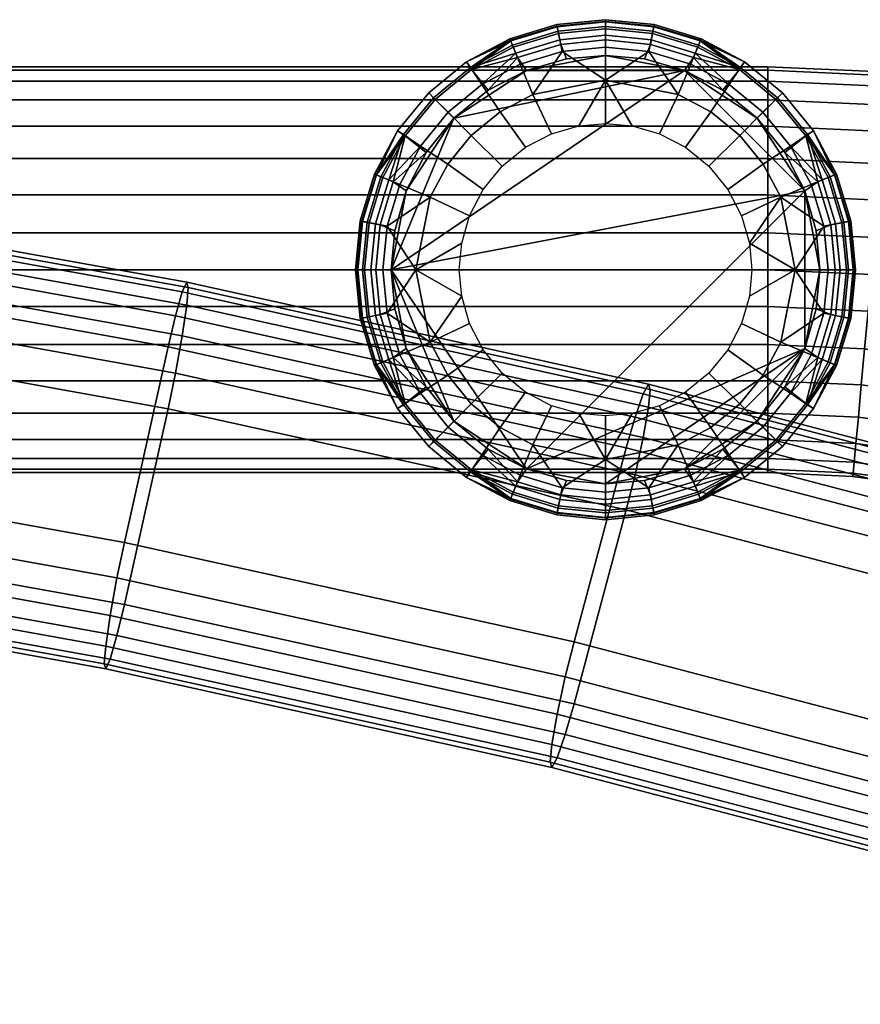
# Model space of a CAD drawing. Header units: millimetres. Extents: x -270 to 270, y -271 to 337.
# Tile 255 of 256: x 136 to 188, y 277 to 337. Entities that reach past the tile are written whole.
import ezdxf

# ---------------------------------------------------------------- set-up
doc = ezdxf.new("R2010")
doc.units = ezdxf.units.MM
doc.header["$MEASUREMENT"] = 0
for name, color, linetype in [('nozky', 250, 'Continuous'), ('podnoz', 7, 'Continuous'), ('ram', 7, 'Continuous')]:
    doc.layers.add(name, color=color, linetype=linetype)

msp = doc.modelspace()

# ---------------------------------------------------------------- meshes
at = {"layer": 'nozky'}
mesh = msp.add_polyface(dxfattribs=at)
corners = [(163.017, 331.206), (165.127, 332.92, 2.548), (167.492, 334.145, 2.548), (167.492, 334.145), (172.351, 335.072), (169.948, 334.851, 2.548), (163.017, 331.206, 2.548), (172.351, 335.072, 2.548), (172.351, 335.072), (177.209, 334.145), (167.492, 334.145), (163.017, 331.206), (161.461, 332.761, 10.481), (161.857, 332.365, 6.365), (160.012, 330.116, 6.365), (159.546, 330.427, 10.481), (161.764, 332.458, 14.089), (159.902, 330.189, 14.089), (163.795, 334.676, 10.481), (164.105, 334.21, 6.365), (164.033, 334.32, 14.089), (164.734, 333.271, 17.496), (162.656, 331.566, 17.496), (165.859, 331.587, 20.512), (164.087, 330.134, 20.512), (166.511, 335.969, 8.404), (166.457, 336.099, 10.481), (166.672, 335.582, 6.365), (166.498, 336, 12.297), (166.62, 335.703, 14.089), (166.824, 335.214, 15.829), (167.104, 334.537, 17.496), (167.879, 332.667, 20.512), (172.351, 336.711, 6.365), (172.351, 336.021, 4.401), (169.59, 335.749, 4.401), (169.455, 336.426, 6.365), (166.937, 334.944, 4.401), (172.351, 337.271, 10.481), (172.351, 337.131, 8.404), (169.373, 336.838, 8.404), (169.346, 336.976, 10.481), (172.351, 336.843, 14.089), (172.351, 337.164, 12.297), (169.366, 336.87, 12.297), (169.43, 336.555, 14.089), (172.351, 335.581, 17.496), (172.351, 336.313, 15.829), (169.534, 336.035, 15.829), (169.676, 335.318, 17.496), (172.351, 333.556, 20.512), (163.017, 331.206, 2.548), (165.127, 332.92, 2.548), (167.492, 334.145, 2.548), (169.948, 334.851, 2.548), (172.351, 335.072, 2.548), (167.421, 329.412, 22.971), (169.034, 330.248, 22.971), (170.711, 330.73, 22.971)]
mesh.append_faces([[corners[k] for k in face] for face in [(0, 1, 2, 3), (4, 3, 5, 5), (0, 6, 1, 1), (3, 2, 5, 5), (4, 5, 7, 7), (8, 9, 10, 10), (11, 10, 9, 9), (12, 13, 14, 15), (16, 12, 15, 17), (18, 19, 13, 12), (20, 18, 12, 16), (21, 20, 16, 22), (23, 21, 22, 24), (25, 18, 26, 26), (19, 25, 27, 27), (18, 25, 19, 19), (28, 20, 29, 29), (18, 28, 26, 26), (20, 28, 18, 18), (30, 21, 31, 31), (20, 30, 29, 29), (21, 30, 20, 20), (32, 31, 21, 23), (33, 34, 35, 36), (36, 35, 37, 27), (38, 39, 40, 41), (41, 40, 25, 26), (40, 36, 27, 25), (39, 33, 36, 40), (42, 43, 44, 45), (45, 44, 28, 29), (44, 41, 26, 28), (43, 38, 41, 44), (46, 47, 48, 49), (49, 48, 30, 31), (48, 45, 29, 30), (47, 42, 45, 48), (49, 50, 46, 46), (32, 49, 31, 31), (50, 49, 32, 32), (51, 13, 19, 52), (53, 52, 37, 37), (37, 19, 27, 27), (52, 19, 37, 37), (35, 54, 53, 37), (54, 35, 34, 55), (23, 56, 57, 32), (32, 57, 58, 50)]])
mesh = msp.add_polyface(dxfattribs=at)
corners = [(177.209, 334.145), (177.209, 334.145, 2.548), (179.573, 332.92, 2.548), (181.685, 331.206), (172.351, 335.072), (174.752, 334.851, 2.548), (181.685, 331.206, 2.548), (172.351, 335.072, 2.548), (184.623, 326.73), (177.209, 334.145), (181.685, 331.206), (178.028, 335.582, 6.365), (177.765, 334.944, 4.401), (175.111, 335.749, 4.401), (175.245, 336.426, 6.365), (172.351, 336.021, 4.401), (172.351, 336.711, 6.365), (178.243, 336.099, 10.481), (178.189, 335.969, 8.404), (175.328, 336.838, 8.404), (175.355, 336.976, 10.481), (172.351, 337.131, 8.404), (172.351, 337.271, 10.481), (178.08, 335.703, 14.089), (178.203, 336, 12.297), (175.334, 336.87, 12.297), (175.271, 336.555, 14.089), (172.351, 337.164, 12.297), (172.351, 336.843, 14.089), (177.597, 334.537, 17.496), (177.876, 335.214, 15.829), (175.167, 336.035, 15.829), (175.025, 335.318, 17.496), (172.351, 336.313, 15.829), (172.351, 335.581, 17.496), (176.821, 332.667, 20.512), (172.351, 333.556, 20.512), (180.595, 334.21, 6.365), (180.905, 334.676, 10.481), (180.668, 334.32, 14.089), (179.967, 333.271, 17.496), (178.842, 331.587, 20.512), (182.044, 331.566, 17.496), (182.937, 332.458, 14.089), (180.613, 330.134, 20.512), (174.752, 334.851, 2.548), (177.209, 334.145, 2.548), (172.351, 335.072, 2.548), (179.573, 332.92, 2.548), (182.843, 332.365, 6.365), (181.685, 331.206, 2.548), (170.711, 330.73, 22.971), (172.351, 330.881, 22.971), (173.989, 330.73, 22.971), (175.667, 330.248, 22.971), (177.28, 329.412, 22.971), (178.721, 328.242, 22.971), (182.065, 328.363, 20.512), (179.892, 326.802, 22.971), (180.727, 325.188, 22.971), (183.146, 326.343, 20.512)]
mesh.append_faces([[corners[k] for k in face] for face in [(0, 1, 2, 3), (0, 4, 5, 5), (0, 5, 1, 1), (6, 3, 2, 2), (5, 4, 7, 7), (8, 9, 10, 10), (11, 12, 13, 14), (14, 13, 15, 16), (17, 18, 19, 20), (20, 19, 21, 22), (19, 14, 16, 21), (18, 11, 14, 19), (23, 24, 25, 26), (26, 25, 27, 28), (25, 20, 22, 27), (24, 17, 20, 25), (29, 30, 31, 32), (32, 31, 33, 34), (31, 26, 28, 33), (30, 23, 26, 31), (32, 35, 29, 29), (36, 32, 34, 34), (35, 32, 36, 36), (18, 37, 11, 11), (38, 18, 17, 17), (37, 18, 38, 38), (24, 38, 17, 17), (39, 24, 23, 23), (38, 24, 39, 39), (30, 39, 23, 23), (40, 30, 29, 29), (39, 30, 40, 40), (41, 40, 29, 35), (42, 43, 39, 40), (44, 42, 40, 41), (45, 13, 12, 46), (47, 15, 13, 45), (37, 48, 12, 12), (12, 48, 46, 46), (48, 37, 49, 50), (36, 51, 52, 52), (52, 53, 36, 36), (12, 11, 37, 37), (35, 54, 55, 41), (36, 53, 54, 35), (41, 55, 56, 44), (57, 58, 59, 60), (58, 57, 44, 56)]])
mesh = msp.add_polyface(dxfattribs=at)
corners = [(184.623, 326.73), (181.685, 331.206), (183.398, 329.095, 2.548), (185.55, 321.872), (185.33, 324.273, 2.548), (181.685, 331.206, 2.548), (184.623, 326.73, 2.548), (185.55, 321.872, 2.548), (183.24, 332.761, 10.481), (182.843, 332.365, 6.365), (180.595, 334.21, 6.365), (180.905, 334.676, 10.481), (182.937, 332.458, 14.089), (180.668, 334.32, 14.089), (185.155, 330.427, 10.481), (184.688, 330.116, 6.365), (184.798, 330.189, 14.089), (183.75, 329.488, 17.496), (182.044, 331.566, 17.496), (182.065, 328.363, 20.512), (180.613, 330.134, 20.512), (186.448, 327.711, 8.404), (186.577, 327.765, 10.481), (186.061, 327.551, 6.365), (186.479, 327.724, 12.297), (186.182, 327.601, 14.089), (185.692, 327.398, 15.829), (185.017, 327.118, 17.496), (183.146, 326.343, 20.512), (187.189, 321.872, 6.365), (186.5, 321.872, 4.401), (186.227, 324.632, 4.401), (186.905, 324.767, 6.365), (185.423, 327.286, 4.401), (187.75, 321.872, 10.481), (187.609, 321.872, 8.404), (187.316, 324.848, 8.404), (187.454, 324.876, 10.481), (187.322, 321.872, 14.089), (187.643, 321.872, 12.297), (187.349, 324.855, 12.297), (187.034, 324.792, 14.089), (186.06, 321.872, 17.496), (186.792, 321.872, 15.829), (186.514, 324.689, 15.829), (185.796, 324.546, 17.496), (184.035, 321.872, 20.512), (184.623, 326.73, 2.548), (183.398, 329.095, 2.548), (181.685, 331.206, 2.548), (185.33, 324.273, 2.548), (185.55, 321.872, 2.548), (180.727, 325.188, 22.971), (181.208, 323.511, 22.971), (181.358, 321.872, 22.971)]
mesh.append_faces([[corners[k] for k in face] for face in [(0, 1, 2, 2), (3, 0, 4, 4), (1, 5, 2, 2), (0, 6, 4, 4), (6, 0, 2, 2), (4, 7, 3, 3), (8, 9, 10, 11), (12, 8, 11, 13), (14, 15, 9, 8), (16, 14, 8, 12), (17, 16, 12, 18), (19, 17, 18, 20), (21, 14, 22, 22), (15, 21, 23, 23), (14, 21, 15, 15), (24, 16, 25, 25), (14, 24, 22, 22), (16, 24, 14, 14), (26, 17, 27, 27), (16, 26, 25, 25), (17, 26, 16, 16), (28, 27, 17, 19), (29, 30, 31, 32), (32, 31, 33, 23), (34, 35, 36, 37), (37, 36, 21, 22), (36, 32, 23, 21), (35, 29, 32, 36), (38, 39, 40, 41), (41, 40, 24, 25), (40, 37, 22, 24), (39, 34, 37, 40), (42, 43, 44, 45), (45, 44, 26, 27), (44, 41, 25, 26), (43, 38, 41, 44), (45, 46, 42, 42), (28, 45, 27, 27), (46, 45, 28, 28), (33, 47, 48, 48), (49, 9, 15, 48), (50, 31, 30, 51), (15, 33, 48, 48), (31, 50, 47, 33), (23, 33, 15, 15), (28, 52, 53, 53), (53, 46, 28, 28), (53, 54, 46, 46)]])
mesh = msp.add_polyface(dxfattribs=at)
corners = [(159.15, 321.872), (159.371, 324.273, 2.548), (160.077, 326.73, 2.548), (160.077, 326.73), (161.302, 329.095, 2.548), (159.15, 321.872, 2.548), (163.017, 331.206, 2.548), (163.017, 331.206), (177.209, 334.145), (184.623, 326.73), (159.15, 321.872), (163.017, 331.206), (160.077, 326.73), (158.64, 327.551, 6.365), (159.278, 327.286, 4.401), (158.474, 324.632, 4.401), (157.796, 324.767, 6.365), (158.201, 321.872, 4.401), (157.511, 321.872, 6.365), (158.123, 327.765, 10.481), (158.252, 327.711, 8.404), (157.384, 324.848, 8.404), (157.247, 324.876, 10.481), (157.091, 321.872, 8.404), (156.95, 321.872, 10.481), (158.519, 327.601, 14.089), (158.222, 327.724, 12.297), (157.352, 324.855, 12.297), (157.667, 324.792, 14.089), (157.058, 321.872, 12.297), (157.379, 321.872, 14.089), (159.685, 327.118, 17.496), (159.009, 327.398, 15.829), (158.187, 324.689, 15.829), (158.904, 324.546, 17.496), (157.908, 321.872, 15.829), (158.641, 321.872, 17.496), (161.556, 326.343, 20.512), (160.666, 321.872, 20.512), (160.012, 330.116, 6.365), (159.546, 330.427, 10.481), (159.902, 330.189, 14.089), (160.951, 329.488, 17.496), (162.635, 328.363, 20.512), (162.656, 331.566, 17.496), (161.764, 332.458, 14.089), (164.087, 330.134, 20.512), (159.15, 321.872, 2.548), (159.371, 324.273, 2.548), (160.077, 326.73, 2.548), (161.302, 329.095, 2.548), (161.857, 332.365, 6.365), (163.017, 331.206, 2.548), (163.492, 323.511, 22.971), (163.342, 321.872, 22.971), (163.974, 325.188, 22.971), (164.81, 326.802, 22.971), (165.98, 328.242, 22.971), (167.421, 329.412, 22.971), (165.859, 331.587, 20.512), (163.492, 320.232, 22.971)]
mesh.append_faces([[corners[k] for k in face] for face in [(0, 1, 2, 3), (4, 3, 2, 2), (0, 5, 1, 1), (3, 4, 6, 7), (8, 9, 10, 10), (10, 11, 8, 8), (10, 12, 11, 11), (13, 14, 15, 16), (16, 15, 17, 18), (19, 20, 21, 22), (22, 21, 23, 24), (21, 16, 18, 23), (20, 13, 16, 21), (25, 26, 27, 28), (28, 27, 29, 30), (27, 22, 24, 29), (26, 19, 22, 27), (31, 32, 33, 34), (34, 33, 35, 36), (33, 28, 30, 35), (32, 25, 28, 33), (34, 37, 31, 31), (38, 34, 36, 36), (37, 34, 38, 38), (20, 39, 13, 13), (40, 20, 19, 19), (39, 20, 40, 40), (26, 40, 19, 19), (41, 26, 25, 25), (40, 26, 41, 41), (32, 41, 25, 25), (42, 32, 31, 31), (41, 32, 42, 42), (43, 42, 31, 37), (44, 45, 41, 42), (46, 44, 42, 43), (47, 17, 15, 48), (48, 15, 14, 49), (50, 49, 14, 14), (50, 39, 51, 52), (14, 13, 39, 39), (14, 39, 50, 50), (53, 38, 54, 54), (37, 55, 56, 43), (38, 53, 55, 37), (43, 56, 57, 46), (46, 57, 58, 59), (38, 60, 54, 54)]])
mesh = msp.add_polyface(dxfattribs=at)
corners = [(167.492, 309.598), (167.492, 309.598, 2.548), (165.127, 310.823, 2.548), (163.017, 312.538), (172.351, 308.672), (169.948, 308.892, 2.548), (174.752, 308.892, 2.548), (172.351, 308.672, 2.548), (163.017, 312.538, 2.548), (159.15, 321.872), (184.623, 326.73), (167.492, 309.598), (166.672, 308.161, 6.365), (166.937, 308.799, 4.401), (169.59, 307.994, 4.401), (169.455, 307.317, 6.365), (172.351, 307.722, 4.401), (172.351, 307.032, 6.365), (166.457, 307.644, 10.481), (166.511, 307.774, 8.404), (169.373, 306.906, 8.404), (169.346, 306.768, 10.481), (172.351, 306.612, 8.404), (172.351, 306.472, 10.481), (166.62, 308.04, 14.089), (166.498, 307.743, 12.297), (169.366, 306.873, 12.297), (169.43, 307.188, 14.089), (172.351, 306.579, 12.297), (172.351, 306.9, 14.089), (167.104, 309.206, 17.496), (166.824, 308.53, 15.829), (169.534, 307.708, 15.829), (169.676, 308.426, 17.496), (172.351, 307.43, 15.829), (172.351, 308.162, 17.496), (167.879, 311.076, 20.512), (172.351, 310.187, 20.512), (164.105, 309.533, 6.365), (163.795, 309.067, 10.481), (164.033, 309.423, 14.089), (164.734, 310.472, 17.496), (165.859, 312.156, 20.512), (162.656, 312.177, 17.496), (161.764, 311.285, 14.089), (164.087, 313.609, 20.512), (172.351, 308.672, 2.548), (169.948, 308.892, 2.548), (165.127, 310.823, 2.548), (167.492, 309.598, 2.548), (161.857, 311.378, 6.365), (163.017, 312.538, 2.548), (173.989, 313.013, 22.971), (172.351, 312.863, 22.971), (170.711, 313.013, 22.971), (169.034, 313.495, 22.971), (167.421, 314.331, 22.971), (165.98, 315.501, 22.971), (164.81, 316.942, 22.971), (162.635, 315.38, 20.512), (163.492, 320.232, 22.971), (161.556, 317.4, 20.512), (163.974, 318.555, 22.971)]
mesh.append_faces([[corners[k] for k in face] for face in [(0, 1, 2, 3), (4, 5, 1, 0), (4, 6, 7, 7), (4, 7, 5, 5), (3, 2, 8, 8), (9, 10, 11, 11), (12, 13, 14, 15), (15, 14, 16, 17), (18, 19, 20, 21), (21, 20, 22, 23), (20, 15, 17, 22), (19, 12, 15, 20), (24, 25, 26, 27), (27, 26, 28, 29), (26, 21, 23, 28), (25, 18, 21, 26), (30, 31, 32, 33), (33, 32, 34, 35), (32, 27, 29, 34), (31, 24, 27, 32), (33, 36, 30, 30), (37, 33, 35, 35), (36, 33, 37, 37), (19, 38, 12, 12), (39, 19, 18, 18), (38, 19, 39, 39), (25, 39, 18, 18), (40, 25, 24, 24), (39, 25, 40, 40), (31, 40, 24, 24), (41, 31, 30, 30), (40, 31, 41, 41), (42, 41, 30, 36), (43, 44, 40, 41), (45, 43, 41, 42), (46, 16, 14, 47), (13, 48, 49, 49), (47, 14, 13, 49), (50, 51, 48, 38), (38, 13, 12, 12), (48, 13, 38, 38), (37, 52, 53, 53), (53, 54, 37, 37), (37, 54, 55, 36), (42, 56, 57, 45), (36, 55, 56, 42), (45, 57, 58, 59), (60, 61, 62, 62)]])
mesh = msp.add_polyface(dxfattribs=at)
corners = [(185.33, 319.47, 2.548), (185.55, 321.872), (185.55, 321.872, 2.548), (184.623, 317.013), (181.685, 312.538), (183.398, 314.648, 2.548), (184.623, 317.013, 2.548), (181.685, 312.538, 2.548), (167.492, 309.598), (184.623, 326.73), (184.623, 317.013), (185.55, 321.872), (172.351, 308.672), (186.061, 316.193, 6.365), (185.423, 316.457, 4.401), (186.227, 319.111, 4.401), (186.905, 318.977, 6.365), (186.5, 321.872, 4.401), (187.189, 321.872, 6.365), (186.577, 315.978, 10.481), (186.448, 316.032, 8.404), (187.316, 318.895, 8.404), (187.454, 318.867, 10.481), (187.609, 321.872, 8.404), (187.75, 321.872, 10.481), (186.182, 316.142, 14.089), (186.479, 316.02, 12.297), (187.349, 318.888, 12.297), (187.034, 318.951, 14.089), (187.643, 321.872, 12.297), (187.322, 321.872, 14.089), (185.017, 316.625, 17.496), (185.692, 316.345, 15.829), (186.514, 319.054, 15.829), (185.796, 319.197, 17.496), (186.792, 321.872, 15.829), (186.06, 321.872, 17.496), (183.146, 317.4, 20.512), (184.035, 321.872, 20.512), (184.688, 313.627, 6.365), (185.155, 313.316, 10.481), (184.798, 313.554, 14.089), (183.75, 314.255, 17.496), (182.065, 315.38, 20.512), (180.613, 313.609, 20.512), (182.044, 312.177, 17.496), (185.55, 321.872, 2.548), (185.33, 319.47, 2.548), (184.623, 317.013, 2.548), (183.398, 314.648, 2.548), (182.843, 311.378, 6.365), (181.685, 312.538, 2.548), (181.208, 320.232, 22.971), (181.358, 321.872, 22.971), (180.727, 318.555, 22.971), (179.892, 316.942, 22.971), (178.721, 315.501, 22.971), (177.28, 314.331, 22.971), (178.842, 312.156, 20.512)]
mesh.append_faces([[corners[k] for k in face] for face in [(0, 1, 2, 2), (3, 1, 0, 0), (4, 3, 5, 5), (3, 0, 6, 6), (3, 6, 5, 5), (7, 4, 5, 5), (8, 9, 10, 10), (9, 11, 10, 10), (12, 8, 10, 10), (13, 14, 15, 16), (16, 15, 17, 18), (19, 20, 21, 22), (22, 21, 23, 24), (21, 16, 18, 23), (20, 13, 16, 21), (25, 26, 27, 28), (28, 27, 29, 30), (27, 22, 24, 29), (26, 19, 22, 27), (31, 32, 33, 34), (34, 33, 35, 36), (33, 28, 30, 35), (32, 25, 28, 33), (34, 37, 31, 31), (38, 34, 36, 36), (37, 34, 38, 38), (20, 39, 13, 13), (40, 20, 19, 19), (39, 20, 40, 40), (26, 40, 19, 19), (41, 26, 25, 25), (40, 26, 41, 41), (32, 41, 25, 25), (42, 32, 31, 31), (41, 32, 42, 42), (43, 42, 31, 37), (44, 45, 42, 43), (46, 17, 15, 47), (47, 15, 14, 48), (48, 14, 49, 49), (49, 39, 50, 51), (39, 14, 13, 13), (49, 14, 39, 39), (52, 38, 53, 53), (37, 54, 55, 43), (38, 52, 54, 37), (43, 55, 56, 44), (44, 56, 57, 58)]])
mesh = msp.add_polyface(dxfattribs=at)
corners = [(163.017, 312.538), (163.017, 312.538, 2.548), (161.302, 314.648, 2.548), (160.077, 317.013), (159.371, 319.47, 2.548), (159.15, 321.872, 2.548), (159.15, 321.872), (160.077, 317.013, 2.548), (159.15, 321.872), (167.492, 309.598), (163.017, 312.538), (160.077, 317.013), (161.461, 310.982, 10.481), (161.857, 311.378, 6.365), (164.105, 309.533, 6.365), (163.795, 309.067, 10.481), (161.764, 311.285, 14.089), (164.033, 309.423, 14.089), (159.546, 313.316, 10.481), (160.012, 313.627, 6.365), (159.902, 313.554, 14.089), (160.951, 314.255, 17.496), (162.656, 312.177, 17.496), (162.635, 315.38, 20.512), (164.087, 313.609, 20.512), (158.252, 316.032, 8.404), (158.123, 315.978, 10.481), (158.64, 316.193, 6.365), (158.222, 316.02, 12.297), (158.519, 316.142, 14.089), (159.009, 316.345, 15.829), (159.685, 316.625, 17.496), (161.556, 317.4, 20.512), (157.511, 321.872, 6.365), (158.201, 321.872, 4.401), (158.474, 319.111, 4.401), (157.796, 318.977, 6.365), (159.278, 316.457, 4.401), (156.95, 321.872, 10.481), (157.091, 321.872, 8.404), (157.384, 318.895, 8.404), (157.247, 318.867, 10.481), (157.379, 321.872, 14.089), (157.058, 321.872, 12.297), (157.352, 318.888, 12.297), (157.667, 318.951, 14.089), (158.641, 321.872, 17.496), (157.908, 321.872, 15.829), (158.187, 319.054, 15.829), (158.904, 319.197, 17.496), (160.666, 321.872, 20.512), (160.077, 317.013, 2.548), (159.371, 319.47, 2.548), (161.302, 314.648, 2.548), (159.15, 321.872, 2.548), (163.017, 312.538, 2.548), (164.81, 316.942, 22.971), (163.974, 318.555, 22.971), (163.492, 320.232, 22.971)]
mesh.append_faces([[corners[k] for k in face] for face in [(0, 1, 2, 3), (3, 4, 5, 6), (3, 2, 7, 7), (4, 3, 7, 7), (8, 9, 10, 10), (10, 11, 8, 8), (12, 13, 14, 15), (16, 12, 15, 17), (18, 19, 13, 12), (20, 18, 12, 16), (21, 20, 16, 22), (23, 21, 22, 24), (25, 18, 26, 26), (19, 25, 27, 27), (18, 25, 19, 19), (28, 20, 29, 29), (18, 28, 26, 26), (20, 28, 18, 18), (30, 21, 31, 31), (20, 30, 29, 29), (21, 30, 20, 20), (32, 31, 21, 23), (33, 34, 35, 36), (36, 35, 37, 27), (38, 39, 40, 41), (41, 40, 25, 26), (40, 36, 27, 25), (39, 33, 36, 40), (42, 43, 44, 45), (45, 44, 28, 29), (44, 41, 26, 28), (43, 38, 41, 44), (46, 47, 48, 49), (49, 48, 30, 31), (48, 45, 29, 30), (47, 42, 45, 48), (49, 50, 46, 46), (32, 49, 31, 31), (50, 49, 32, 32), (51, 37, 35, 52), (37, 51, 53, 53), (19, 37, 53, 53), (34, 54, 52, 35), (55, 13, 19, 53), (37, 19, 27, 27), (23, 56, 57, 32), (50, 32, 58, 58)]])
mesh = msp.add_polyface(dxfattribs=at)
corners = [(181.685, 312.538), (181.685, 312.538, 2.548), (179.573, 310.823, 2.548), (177.209, 309.598), (172.351, 308.672), (174.752, 308.892, 2.548), (177.209, 309.598, 2.548), (177.209, 309.598), (184.623, 317.013), (181.685, 312.538), (172.351, 308.672), (183.24, 310.982, 10.481), (182.843, 311.378, 6.365), (184.688, 313.627, 6.365), (185.155, 313.316, 10.481), (182.937, 311.285, 14.089), (184.798, 313.554, 14.089), (182.044, 312.177, 17.496), (183.75, 314.255, 17.496), (180.905, 309.067, 10.481), (180.595, 309.533, 6.365), (180.668, 309.423, 14.089), (179.967, 310.472, 17.496), (178.842, 312.156, 20.512), (180.613, 313.609, 20.512), (178.189, 307.774, 8.404), (178.243, 307.644, 10.481), (178.028, 308.161, 6.365), (178.203, 307.743, 12.297), (178.08, 308.04, 14.089), (177.876, 308.53, 15.829), (177.597, 309.206, 17.496), (176.821, 311.076, 20.512), (172.351, 307.032, 6.365), (172.351, 307.722, 4.401), (175.111, 307.994, 4.401), (175.245, 307.317, 6.365), (177.765, 308.799, 4.401), (172.351, 306.472, 10.481), (172.351, 306.612, 8.404), (175.328, 306.906, 8.404), (175.355, 306.768, 10.481), (172.351, 306.9, 14.089), (172.351, 306.579, 12.297), (175.334, 306.873, 12.297), (175.271, 307.188, 14.089), (172.351, 308.162, 17.496), (172.351, 307.43, 15.829), (175.167, 307.708, 15.829), (175.025, 308.426, 17.496), (172.351, 310.187, 20.512), (177.209, 309.598, 2.548), (179.573, 310.823, 2.548), (181.685, 312.538, 2.548), (174.752, 308.892, 2.548), (172.351, 308.672, 2.548), (177.28, 314.331, 22.971), (175.667, 313.495, 22.971), (173.989, 313.013, 22.971)]
mesh.append_faces([[corners[k] for k in face] for face in [(0, 1, 2, 3), (4, 3, 5, 5), (3, 2, 6, 6), (5, 3, 6, 6), (7, 8, 9, 9), (8, 7, 10, 10), (11, 12, 13, 14), (15, 11, 14, 16), (17, 15, 16, 18), (19, 20, 12, 11), (21, 19, 11, 15), (22, 21, 15, 17), (23, 22, 17, 24), (25, 19, 26, 26), (20, 25, 27, 27), (19, 25, 20, 20), (28, 21, 29, 29), (19, 28, 26, 26), (21, 28, 19, 19), (30, 22, 31, 31), (21, 30, 29, 29), (22, 30, 21, 21), (32, 31, 22, 23), (33, 34, 35, 36), (36, 35, 37, 27), (38, 39, 40, 41), (41, 40, 25, 26), (40, 36, 27, 25), (39, 33, 36, 40), (42, 43, 44, 45), (45, 44, 28, 29), (44, 41, 26, 28), (43, 38, 41, 44), (46, 47, 48, 49), (49, 48, 30, 31), (48, 45, 29, 30), (47, 42, 45, 48), (49, 50, 46, 46), (32, 49, 31, 31), (50, 49, 32, 32), (51, 52, 37, 37), (53, 12, 20, 52), (51, 37, 35, 54), (37, 20, 27, 27), (52, 20, 37, 37), (34, 55, 54, 35), (23, 56, 57, 32), (32, 57, 58, 50)]])
at = {"layer": 'podnoz'}
mesh = msp.add_polyface(dxfattribs=at)
corners = [(0, 309.58, 15.725), (182.351, 309.58, 15.725), (182.351, 309.372, 18), (0, 309.372, 18), (0, 311.409, 11.16), (182.351, 311.409, 11.16), (182.351, 310.249, 13.399), (0, 310.249, 13.399), (0, 315.031, 7.538), (182.351, 315.031, 7.538), (182.351, 313.033, 9.161), (0, 313.033, 9.161), (0, 319.597, 5.709), (182.351, 319.597, 5.709), (182.351, 317.271, 6.378), (0, 317.271, 6.378), (0, 324.146, 5.709), (182.351, 324.146, 5.709), (182.351, 321.872, 5.5), (0, 321.872, 5.5), (0, 328.712, 7.538), (182.351, 328.712, 7.538), (182.351, 326.473, 6.378), (0, 326.473, 6.378), (0, 332.334, 11.16), (182.351, 332.334, 11.16), (182.351, 330.71, 9.161), (0, 330.71, 9.161), (0, 334.163, 15.725), (182.351, 334.163, 15.725), (182.351, 333.494, 13.399), (0, 333.494, 13.399), (0, 334.163, 20.275), (182.351, 334.163, 20.275), (182.351, 334.372, 18), (0, 334.372, 18), (0, 332.334, 24.84), (182.351, 332.334, 24.84), (182.351, 333.494, 22.601), (0, 333.494, 22.601), (0, 328.712, 28.462), (182.351, 328.712, 28.462), (182.351, 330.71, 26.839), (0, 330.71, 26.839), (0, 324.146, 30.291), (182.351, 324.146, 30.291), (182.351, 326.473, 29.622), (0, 326.473, 29.622), (0, 319.597, 30.291), (182.351, 319.597, 30.291), (182.351, 321.872, 30.5), (0, 321.872, 30.5), (0, 315.031, 28.462), (182.351, 315.031, 28.462), (182.351, 317.271, 29.622), (0, 317.271, 29.622), (0, 311.409, 24.84), (182.351, 311.409, 24.84), (182.351, 313.033, 26.839), (0, 313.033, 26.839), (0, 309.58, 20.275), (182.351, 309.58, 20.275), (182.351, 310.249, 22.601), (0, 310.249, 22.601), (187.607, 309.34, 15.725), (187.588, 309.133, 18), (187.774, 311.162, 11.16), (187.668, 310.007, 13.399), (187.668, 310.007, 22.601), (187.774, 311.162, 24.84), (187.607, 309.34, 20.275)]
mesh.append_faces([[corners[k] for k in face] for face in [(0, 1, 2, 3), (4, 5, 6, 7), (7, 6, 1, 0), (8, 9, 10, 11), (12, 13, 14, 15), (15, 14, 9, 8), (11, 10, 5, 4), (16, 17, 18, 19), (20, 21, 22, 23), (23, 22, 17, 16), (24, 25, 26, 27), (28, 29, 30, 31), (31, 30, 25, 24), (27, 26, 21, 20), (19, 18, 13, 12), (32, 33, 34, 35), (36, 37, 38, 39), (39, 38, 33, 32), (40, 41, 42, 43), (44, 45, 46, 47), (47, 46, 41, 40), (43, 42, 37, 36), (48, 49, 50, 51), (52, 53, 54, 55), (55, 54, 49, 48), (56, 57, 58, 59), (60, 61, 62, 63), (3, 2, 61, 60), (63, 62, 57, 56), (59, 58, 53, 52), (51, 50, 45, 44), (35, 34, 29, 28), (1, 64, 65, 2), (5, 66, 67, 6), (6, 67, 64, 1), (62, 68, 69, 57), (2, 65, 70, 61), (61, 70, 68, 62)]])
mesh = msp.add_polyface(dxfattribs=at)
corners = [(192.821, 308.623, 15.725), (192.783, 308.417, 18), (187.588, 309.133, 18), (187.607, 309.34, 15.725), (192.942, 309.281, 13.399), (187.668, 310.007, 13.399), (193.152, 310.421, 11.16), (187.774, 311.162, 11.16), (193.447, 312.018, 9.161), (187.922, 312.779, 9.161), (193.81, 313.983, 7.538), (188.104, 314.769, 7.538), (194.216, 316.185, 6.378), (188.308, 316.999, 6.378), (194.638, 318.473, 5.709), (188.52, 319.315, 5.709), (193.81, 313.983, 28.462), (194.216, 316.185, 29.622), (188.308, 316.999, 29.622), (188.104, 314.769, 28.462), (193.447, 312.018, 26.839), (187.922, 312.779, 26.839), (193.152, 310.421, 24.84), (187.774, 311.162, 24.84), (192.942, 309.281, 22.601), (187.668, 310.007, 22.601), (192.821, 308.623, 20.275), (187.607, 309.34, 20.275), (182.351, 315.031, 7.538), (182.351, 313.033, 9.161), (182.351, 319.597, 5.709), (182.351, 317.271, 6.378), (182.351, 311.409, 11.16), (182.351, 324.146, 5.709), (188.935, 323.846, 5.709), (188.727, 321.581, 5.5), (182.351, 321.872, 5.5), (182.351, 328.712, 7.538), (189.351, 328.392, 7.538), (189.146, 326.163, 6.378), (182.351, 326.473, 6.378), (182.351, 332.334, 11.16), (189.68, 332, 11.16), (189.532, 330.383, 9.161), (182.351, 330.71, 9.161), (182.351, 334.163, 15.725), (189.847, 333.821, 15.725), (189.786, 333.155, 13.399), (182.351, 333.494, 13.399), (182.351, 334.372, 18), (189.866, 334.029, 18), (182.351, 333.494, 22.601), (189.786, 333.155, 22.601), (189.847, 333.821, 20.275), (182.351, 334.163, 20.275), (182.351, 330.71, 26.839), (189.532, 330.383, 26.839), (189.68, 332, 24.84), (182.351, 332.334, 24.84), (182.351, 326.473, 29.622), (189.146, 326.163, 29.622), (189.351, 328.392, 28.462), (182.351, 328.712, 28.462), (182.351, 321.872, 30.5), (188.727, 321.581, 30.5), (188.935, 323.846, 30.291), (182.351, 324.146, 30.291), (182.351, 317.271, 29.622), (188.52, 319.315, 30.291), (182.351, 319.597, 30.291), (182.351, 313.033, 26.839), (182.351, 315.031, 28.462), (182.351, 311.409, 24.84)]
mesh.append_faces([[corners[k] for k in face] for face in [(0, 1, 2, 3), (4, 0, 3, 5), (6, 4, 5, 7), (8, 6, 7, 9), (10, 8, 9, 11), (12, 10, 11, 13), (14, 12, 13, 15), (16, 17, 18, 19), (20, 16, 19, 21), (22, 20, 21, 23), (24, 22, 23, 25), (26, 24, 25, 27), (1, 26, 27, 2), (28, 11, 9, 29), (30, 15, 13, 31), (31, 13, 11, 28), (29, 9, 7, 32), (33, 34, 35, 36), (37, 38, 39, 40), (40, 39, 34, 33), (41, 42, 43, 44), (45, 46, 47, 48), (48, 47, 42, 41), (44, 43, 38, 37), (36, 35, 15, 30), (49, 50, 46, 45), (51, 52, 53, 54), (55, 56, 57, 58), (58, 57, 52, 51), (59, 60, 61, 62), (63, 64, 65, 66), (66, 65, 60, 59), (62, 61, 56, 55), (67, 18, 68, 69), (70, 21, 19, 71), (71, 19, 18, 67), (72, 23, 21, 70), (69, 68, 64, 63), (50, 49, 54, 53)]])
at = {"layer": 'ram'}
mesh = msp.add_polyface(dxfattribs=at)
corners = [(142.266, 299.334, 899.043), (142.722, 301.249, 897.956), (170.413, 295.136, 900.006), (169.868, 293.24, 901.086), (141.845, 297.872, 900.942), (169.366, 291.796, 902.979), (141.569, 297.279, 903.286), (169.037, 291.215, 905.32), (141.482, 297.591, 905.511), (168.933, 291.53, 907.543), (141.569, 298.684, 907.474), (169.037, 292.619, 909.508), (141.845, 300.57, 908.987), (169.366, 294.493, 911.024), (142.266, 302.881, 909.621), (169.868, 296.787, 911.665), (142.722, 305.064, 909.334), (170.413, 298.95, 911.384), (145.409, 317.123, 905.291), (173.622, 310.895, 907.379), (114.422, 304.346, 897.362), (114.789, 306.277, 896.271), (114.083, 302.869, 899.267), (113.861, 302.267, 901.614), (113.791, 302.575, 903.84), (113.861, 303.671, 905.802), (114.083, 305.567, 907.312), (114.422, 307.893, 907.941), (114.789, 310.092, 907.648), (116.95, 322.246, 903.573), (117.317, 324.177, 902.481), (145.866, 319.038, 904.204), (117.655, 325.654, 900.577), (146.286, 320.501, 902.305), (117.877, 326.256, 898.23), (146.562, 321.093, 899.961), (117.947, 325.948, 896.004), (146.649, 320.782, 897.736), (117.877, 324.852, 894.042), (146.562, 319.689, 895.773), (117.655, 322.956, 892.532), (146.286, 317.803, 894.26), (117.317, 320.63, 891.903), (145.866, 315.492, 893.626), (116.95, 318.431, 892.196), (145.409, 313.309, 893.913), (88.421, 329.733, 899.21), (88.167, 328.244, 901.118), (88.588, 330.343, 896.86), (88.641, 330.037, 894.633), (88.588, 328.939, 892.672), (88.421, 327.035, 891.164), (88.167, 324.697, 890.539)]
mesh.append_faces([[corners[k] for k in face] for face in [(0, 1, 2, 3), (4, 0, 3, 5), (6, 4, 5, 7), (8, 6, 7, 9), (10, 8, 9, 11), (12, 10, 11, 13), (14, 12, 13, 15), (16, 14, 15, 17), (18, 16, 17, 19), (20, 21, 1, 0), (22, 20, 0, 4), (23, 22, 4, 6), (24, 23, 6, 8), (25, 24, 8, 10), (26, 25, 10, 12), (27, 26, 12, 14), (28, 27, 14, 16), (29, 28, 16, 18), (30, 29, 18, 31), (32, 30, 31, 33), (34, 32, 33, 35), (36, 34, 35, 37), (38, 36, 37, 39), (40, 38, 39, 41), (42, 40, 41, 43), (44, 42, 43, 45), (21, 44, 45, 1), (46, 47, 30, 32), (48, 46, 32, 34), (49, 48, 34, 36), (50, 49, 36, 38), (51, 50, 38, 40), (52, 51, 40, 42)]])
mesh = msp.add_polyface(dxfattribs=at)
corners = [(169.868, 293.24, 901.086), (170.413, 295.136, 900.006), (197.816, 287.947, 902.416), (197.183, 286.074, 903.488), (169.366, 291.796, 902.979), (196.601, 284.651, 905.375), (169.037, 291.215, 905.32), (196.218, 284.084, 907.71), (168.933, 291.53, 907.543), (196.097, 284.404, 909.933), (169.037, 292.619, 909.508), (196.218, 285.488, 911.898), (169.366, 294.493, 911.024), (196.601, 287.349, 913.42), (169.868, 296.787, 911.665), (197.183, 289.621, 914.067), (170.413, 298.95, 911.384), (197.816, 291.761, 913.794), (173.622, 310.895, 907.379), (201.54, 303.57, 909.835), (174.167, 312.79, 906.299), (202.173, 305.443, 908.763), (174.669, 314.234, 904.406), (202.756, 306.866, 906.876), (174.999, 314.815, 902.066), (203.138, 307.433, 904.541), (175.103, 314.5, 899.842), (203.259, 307.113, 902.319), (174.999, 313.411, 897.878), (203.138, 306.029, 900.353), (174.669, 311.537, 896.361), (202.756, 304.169, 898.831), (174.167, 309.243, 895.72), (202.173, 301.896, 898.184), (173.622, 307.08, 896.001), (201.54, 299.756, 898.457), (145.866, 319.038, 904.204), (145.409, 317.123, 905.291), (146.286, 320.501, 902.305), (146.562, 321.093, 899.961), (146.649, 320.782, 897.736), (146.562, 319.689, 895.773), (146.286, 317.803, 894.26), (145.866, 315.492, 893.626), (145.409, 313.309, 893.913), (142.722, 301.249, 897.956), (214.568, 284.282, 903.645), (215.473, 281.153, 905.26), (218.876, 277.423, 908.961), (220.815, 276.618, 910.848), (218.161, 293.901, 900.42), (214.74, 287.833, 902.455)]
mesh.append_faces([[corners[k] for k in face] for face in [(0, 1, 2, 3), (4, 0, 3, 5), (6, 4, 5, 7), (8, 6, 7, 9), (10, 8, 9, 11), (12, 10, 11, 13), (14, 12, 13, 15), (16, 14, 15, 17), (18, 16, 17, 19), (20, 18, 19, 21), (22, 20, 21, 23), (24, 22, 23, 25), (26, 24, 25, 27), (28, 26, 27, 29), (30, 28, 29, 31), (32, 30, 31, 33), (34, 32, 33, 35), (1, 34, 35, 2), (36, 37, 18, 20), (38, 36, 20, 22), (39, 38, 22, 24), (40, 39, 24, 26), (41, 40, 26, 28), (42, 41, 28, 30), (43, 42, 30, 32), (44, 43, 32, 34), (45, 44, 34, 1), (3, 2, 46, 46), (3, 47, 5, 5), (5, 48, 7, 7), (49, 9, 7, 7), (33, 50, 35, 35), (51, 2, 35, 35)]])

doc.saveas('drawing.dxf')
